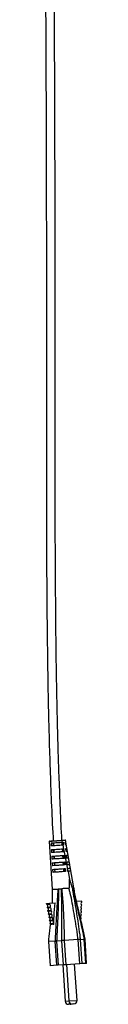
# Model space of a CAD drawing. Header units: millimetres. Extents: x 474 to 887, y -124 to 769.
# Tile 2 of 7: x 659 to 669, y -124 to 99. Entities that reach past the tile are written whole.
import ezdxf

# ---------------------------------------------------------------- set-up
doc = ezdxf.new("R2010")
doc.units = ezdxf.units.MM

msp = doc.modelspace()

# ---------------------------------------------------------------- linework, layer by layer
at = {"color": 7, "linetype": 'Continuous', "lineweight": 25}
for p, q in [((660.61, -87.35), (661.32, -98.28)), ((661.06, -87.75), (661.09, -88.43)), ((661.13, -89.25), (661.17, -89.93)), ((661.57, -88.4), (661.53, -87.72)), ((661.56, -87.72), (661.6, -88.4)), ((661.67, -89.89), (661.63, -89.22)), ((661.65, -89.21), (661.69, -89.89)), ((663.48, -87.23), (663.56, -87.59)), ((663.48, -87.23), (663.48, -87.23)), ((663.59, -88.26), (663.55, -87.53)), ((663.56, -87.59), (663.76, -87.57)), ((663.68, -89.76), (663.64, -89.08)), ((663.73, -88.26), (663.69, -87.58)), ((663.82, -88.25), (663.69, -88.26)), ((663.69, -88.26), (663.86, -89.07)), ((663.76, -87.57), (663.82, -88.25)), ((663.83, -89.75), (663.78, -89.07)), ((663.86, -89.07), (663.9, -89.07)), ((663.9, -89.07), (663.93, -89.44)), ((664.23, -87.54), (664.27, -87.54)), ((664.29, -88.22), (664.23, -87.54)), ((664.41, -88.21), (664.27, -87.54)), ((664.41, -88.21), (664.29, -88.22)), ((666.22, -97.95), (664.35, -87.1)), ((664.37, -89.03), (664.57, -89.02)), ((664.44, -89.71), (664.37, -89.03)), ((664.71, -89.69), (664.57, -89.02)), ((661.21, -90.75), (661.25, -91.43)), ((661.77, -91.39), (661.73, -90.71)), ((661.74, -90.71), (661.78, -91.39)), ((663.77, -91.26), (663.73, -90.58)), ((663.93, -91.25), (663.88, -90.57)), ((663.93, -89.44), (663.96, -89.74)), ((663.93, -89.44), (664.87, -94.1)), ((664.03, -90.56), (664.08, -91.24)), ((664.71, -89.69), (664.44, -89.71)), ((664.52, -90.53), (664.86, -90.51)), ((664.58, -91.21), (664.52, -90.53)), ((664.99, -91.18), (664.86, -90.51)), ((661.3, -92.24), (661.34, -92.92)), ((661.38, -93.74), (661.42, -94.42)), ((661.87, -92.89), (661.82, -92.21)), ((661.83, -92.21), (661.85, -92.61)), ((661.97, -94.39), (661.92, -93.71)), ((663.86, -92.76), (663.82, -92.08)), ((663.95, -94.25), (663.91, -93.58)), ((664.03, -92.75), (663.98, -92.07)), ((664.13, -94.24), (664.08, -93.56)), ((664.15, -92.06), (664.21, -92.73)), ((664.27, -93.55), (664.33, -94.23)), ((664.73, -92.7), (664.66, -92.02)), ((664.87, -94.1), (664.81, -93.52)), ((665.27, -92.66), (665.14, -91.99)), ((665.54, -94.15), (665.42, -93.48)), ((664.87, -94.19), (664.87, -94.1)), ((664.89, -94.19), (664.87, -94.19)), ((664.89, -94.19), (665.24, -95.94)), ((665.87, -97.98), (665.96, -97.97)), ((660.04, -101.46), (660.66, -101.41)), ((660.09, -101.71), (660.04, -101.46)), ((660.09, -101.71), (660.71, -101.66)), ((660.2, -102.34), (660.82, -102.3)), ((660.22, -102.45), (660.2, -102.34)), ((660.22, -102.45), (660.84, -102.4)), ((660.66, -101.41), (661.97, -101.33)), ((660.71, -101.66), (660.66, -101.41)), ((660.84, -102.4), (660.82, -102.3)), ((668.02, -100.93), (666.81, -101.01)), ((667.95, -102.68), (667.96, -102.58)), ((667.98, -101.93), (667.99, -101.83)), ((668.01, -101.18), (668.02, -100.93)), ((660.33, -103.08), (660.95, -103.04)), ((660.34, -103.18), (660.33, -103.08)), ((660.34, -103.18), (660.96, -103.14)), ((660.46, -103.82), (661.08, -103.77)), ((660.48, -103.93), (660.46, -103.82)), ((660.48, -103.93), (661.1, -103.88)), ((660.59, -104.55), (661.21, -104.51)), ((660.61, -104.67), (660.59, -104.55)), ((660.61, -104.67), (661.23, -104.62)), ((660.96, -103.14), (660.95, -103.04)), ((661.1, -103.88), (661.08, -103.77)), ((661.23, -104.62), (661.21, -104.51)), ((667.85, -104.94), (667.86, -104.82)), ((667.89, -104.19), (667.89, -104.07)), ((667.92, -103.43), (667.92, -103.32)), ((660.72, -105.29), (661.34, -105.25)), ((660.74, -105.41), (660.72, -105.29)), ((660.74, -105.41), (661.36, -105.36)), ((660.85, -106.03), (661.47, -105.99)), ((660.87, -106.15), (660.85, -106.03)), ((660.87, -106.15), (661.49, -106.11)), ((661.36, -105.36), (661.34, -105.25)), ((661.49, -106.11), (661.47, -105.99)), ((662.01, -110.01), (660.47, -110.11)), ((660.47, -110.07), (660.83, -115.6)), ((660.47, -110.11), (660.84, -115.6)), ((662.37, -115.49), (662.01, -110.01)), ((662.01, -110.01), (662.01, -110.01)), ((663.48, -109.91), (662.29, -109.99)), ((662.29, -109.99), (662.29, -109.99)), ((662.29, -109.99), (662.66, -115.48)), ((663.48, -109.91), (663.48, -109.91)), ((663.84, -115.4), (663.48, -109.91)), ((667.18, -109.67), (664.03, -109.87)), ((664.03, -109.87), (664.03, -109.87)), ((664.03, -109.87), (664.39, -115.36)), ((667.18, -109.67), (667.18, -109.67)), ((667.54, -115.15), (667.18, -109.67)), ((667.67, -109.63), (668.59, -109.57)), ((667.67, -109.63), (667.67, -109.63)), ((667.67, -109.63), (668.04, -115.12)), ((668.59, -109.57), (668.59, -109.57)), ((668.95, -115.06), (668.59, -109.57)), ((669.11, -115.05), (668.75, -109.56)), ((660.84, -115.6), (660.83, -115.6)), ((662.37, -115.49), (660.84, -115.6)), ((662.66, -115.48), (662.37, -115.49)), ((663.84, -115.4), (662.66, -115.48)), ((663.68, -115.41), (664.23, -123.64)), ((664.39, -115.36), (663.84, -115.4)), ((667.54, -115.15), (664.39, -115.36)), ((664.51, -115.35), (665.06, -123.59)), ((666.93, -123.46), (666.39, -115.23)), ((668.04, -115.12), (667.54, -115.15)), ((668.95, -115.06), (668.04, -115.12)), ((669.11, -115.05), (668.95, -115.06)), ((665.24, -124.33), (665.02, -124.34)), ((665.4, -124.31), (665.24, -124.33)), ((666.23, -124.26), (665.86, -124.28))]:
    msp.add_line(p, q, dxfattribs=at)
at = {"color": 8, "linetype": 'Continuous', "lineweight": 25}
for p, q in [((664.23, -123.64), (665.06, -123.59)), ((665.06, -123.59), (666.93, -123.46))]:
    msp.add_line(p, q, dxfattribs=at)
at = {"color": 8, "linetype": 'Continuous', "lineweight": 25, "flags": 128}
msp.add_lwpolyline([(664.35, -87.18), (664.3, -87.18), (664.02, -87.19), (663.58, -87.22), (663.48, -87.23), (663.48, -87.23), (663.48, -87.23)], dxfattribs=at)
at = {"color": 7, "linetype": 'Continuous', "lineweight": 25, "flags": 128}
for points in [[(667.74, -105.04), (667.78, -104.99), (667.85, -104.94)], [(665.4, -124.31), (665.55, -124.29), (665.63, -124.26)]]:
    msp.add_lwpolyline(points, dxfattribs=at)
at = {"color": 7, "linetype": 'Continuous', "lineweight": 25}
for centre, radius, start, end in [((660.72, -87.43), 0.1, 92.9905, 185.6415), ((664.27, -87.19), 0.1, 11.2761, 93.8048), ((510.14, -141.79), 161.85, 11.486, 15.5599), ((659.95, -102.06), 0.379, 311.5569, 68.3999), ((660.07, -102.8), 0.379, 311.5586, 67.9605), ((660.57, -102.02), 0.379, 311.5569, 68.3999), ((660.7, -102.76), 0.379, 311.5586, 67.9605), ((668.14, -103.01), 0.379, 119.1575, 235.1209), ((668.17, -102.26), 0.379, 119.5959, 235.9978), ((668.2, -101.51), 0.379, 119.1565, 235.9995), ((660.2, -103.54), 0.379, 312.4355, 68.3989), ((660.33, -104.27), 0.379, 312.8831, 67.0737), ((660.46, -105.01), 0.379, 313.3294, 66.6273), ((660.82, -103.49), 0.379, 312.4355, 68.3989), ((660.95, -104.23), 0.379, 312.8831, 67.0737), ((661.08, -104.97), 0.379, 313.3294, 66.6273), ((668.08, -104.51), 0.379, 120.9291, 234.227), ((668.11, -103.76), 0.379, 120.4827, 234.6733), ((660.58, -105.75), 0.379, 313.778, 66.1787), ((660.71, -106.49), 0.376, 36.3738, 65.8965), ((661.21, -105.71), 0.379, 313.778, 66.1787), ((661.34, -106.45), 0.376, 33.8957, 65.8914), ((664.97, -123.59), 0.75, 183.7782, 273.7782), ((665.81, -123.54), 0.75, 183.7782, 273.7782), ((666.19, -123.51), 0.75, 273.7782, 3.7782)]:
    msp.add_arc(centre, radius, start, end, dxfattribs=at)
for points, knots in [([(663.68, 576.03), (663.67, 575.91), (663.61, 574.48), (663.54, 571.89), (663.46, 568.36), (663.42, 565.21), (663.4, 562.38), (663.4, 559.74), (663.42, 557.28), (663.45, 555.01), (663.48, 553.03), (663.55, 549.63), (663.7, 544.65), (664.03, 536.24), (664.52, 526.03), (664.69, 514.48), (664.31, 503.33), (663.73, 492.55), (663.12, 481.68), (662.27, 465.68), (661.35, 444.53), (660.49, 418.23), (659.69, 384.93), (659.11, 344.64), (658.84, 297.41), (658.86, 245.92), (659.18, 190.23), (659.65, 130.36), (659.91, 86.13), (659.97, 57.46), (659.98, 44.34), (659.99, 31.21), (659.98, 18.09), (659.97, 4.98), (659.98, -6.8), (660, -17.09), (660.03, -23.89), (660.05, -28.53), (660.07, -31.32), (660.1, -34.41), (660.13, -37.9), (660.18, -41.98), (660.24, -46.68), (660.32, -52.03), (660.44, -57.9), (660.6, -64.28), (660.81, -71.19), (661.1, -78.62), (661.34, -84.04), (661.52, -86.98), (661.53, -87.27)], [0, 0, 0, 0, 0.000543, 0.006444, 0.011739, 0.016482, 0.020725, 0.02451, 0.028438, 0.03184, 0.034763, 0.037399, 0.047196, 0.057333, 0.075417, 0.093413, 0.109557, 0.125852, 0.14226, 0.158762, 0.1983, 0.237969, 0.277765, 0.348933, 0.420153, 0.491316, 0.581763, 0.671995, 0.762021, 0.781807, 0.801594, 0.821375, 0.841163, 0.860946, 0.880634, 0.894449, 0.907455, 0.911377, 0.91543, 0.920081, 0.925347, 0.931228, 0.938522, 0.946588, 0.95543, 0.965053, 0.975464, 0.986672, 0.998692, 1, 1, 1, 1]), ([(663.52, -87.14), (663.52, -87.13), (663.38, -84.73), (663.17, -80.12), (662.9, -73.48), (662.69, -67.37), (662.54, -61.8), (662.42, -56.77), (662.33, -52.26), (662.26, -48.25), (662.17, -41.78), (662.08, -32.6), (661.99, -17.21), (661.97, 1.64), (662.01, 42.83), (661.89, 100.27), (661.29, 174), (660.9, 234.82), (660.83, 285.5), (660.98, 325.98), (661.39, 366.45), (662.06, 402.39), (662.96, 433.77), (664, 460.52), (665.17, 482.69), (666.16, 500.26), (666.71, 513.31), (666.56, 523.61), (666.27, 531.18), (666.05, 536.01), (665.86, 540.66), (665.72, 544.19), (665.64, 546.72), (665.59, 548.54), (665.53, 550.68), (665.48, 553.22), (665.43, 556.01), (665.41, 559.03), (665.4, 562.28), (665.43, 565.96), (665.5, 570.13), (665.58, 573.51), (665.66, 575.5), (665.68, 575.93)], [0, 0, 0, 0, 0.000067, 0.010869, 0.020874, 0.030093, 0.038534, 0.046072, 0.052867, 0.058923, 0.064243, 0.082102, 0.100456, 0.133887, 0.167332, 0.286795, 0.393685, 0.500876, 0.561883, 0.622943, 0.683978, 0.744975, 0.785519, 0.825956, 0.866077, 0.885931, 0.90558, 0.925135, 0.932486, 0.939851, 0.947042, 0.953502, 0.955843, 0.958513, 0.961724, 0.965534, 0.970011, 0.974313, 0.979195, 0.984725, 0.99098, 0.998048, 1, 1, 1, 1]), ([(663.48, -87.23), (663.48, -87.23), (663.33, -87.24), (662.96, -87.27), (662.35, -87.31), (661.73, -87.36), (661.19, -87.39), (660.81, -87.42), (660.62, -87.43), (660.63, -87.43), (660.64, -87.43)], [0, 0, 0, 0, 0.000008, 0.136743, 0.296945, 0.455823, 0.6133, 0.771987, 0.930521, 1, 1, 1, 1]), ([(660.73, -87.32), (660.73, -87.32), (660.72, -87.33), (660.89, -87.31), (661.25, -87.29), (661.76, -87.26), (662.35, -87.22), (662.94, -87.18), (663.27, -87.16), (663.43, -87.15)], [0, 0, 0, 0, 0.0608414, 0.2208698, 0.3809546, 0.5398953, 0.7003261, 0.8620384, 1, 1, 1, 1]), ([(661.06, -87.75), (661.21, -87.74), (661.51, -87.72), (662.13, -87.68), (662.79, -87.64), (663.27, -87.6), (663.51, -87.59), (663.56, -87.59)], [0, 0, 0, 0, 0.2343983, 0.4687488, 0.7052149, 0.944534, 1, 1, 1, 1]), ([(663.69, -88.26), (663.47, -88.27), (663.02, -88.3), (662.28, -88.35), (661.59, -88.4), (661.26, -88.42), (661.09, -88.43)], [0, 0, 0, 0, 0.250579, 0.501187, 0.750079, 1, 1, 1, 1]), ([(661.13, -89.25), (661.29, -89.24), (661.61, -89.22), (662.28, -89.17), (663.02, -89.12), (663.56, -89.09), (663.82, -89.07), (663.86, -89.07)], [0, 0, 0, 0, 0.2318365, 0.4632199, 0.7078008, 0.9672818, 1, 1, 1, 1]), ([(663.43, -87.15), (663.61, -87.13), (663.95, -87.11), (664.22, -87.09), (664.24, -87.09), (664.25, -87.09)], [0, 0, 0, 0, 0.391072, 0.725775, 1, 1, 1, 1]), ([(663.43, -87.15), (663.43, -87.15), (663.44, -87.15), (663.45, -87.15), (663.46, -87.17), (663.48, -87.19), (663.48, -87.21), (663.48, -87.23)], [0, 0, 0, 0, 0.08921, 0.274075, 0.516052, 0.758026, 1, 1, 1, 1]), ([(663.96, -89.74), (663.66, -89.76), (663.07, -89.8), (662.19, -89.86), (661.54, -89.9), (661.27, -89.92), (661.17, -89.93)], [0, 0, 0, 0, 0.298365, 0.580418, 0.851884, 1, 1, 1, 1]), ([(661.21, -90.75), (661.38, -90.74), (661.7, -90.71), (662.4, -90.67), (663.2, -90.62), (663.75, -90.58), (664.03, -90.56)], [0, 0, 0, 0, 0.235453, 0.470121, 0.730117, 1, 1, 1, 1]), ([(664.08, -91.24), (663.78, -91.26), (663.13, -91.3), (662.21, -91.36), (661.58, -91.4), (661.34, -91.42), (661.25, -91.43)], [0, 0, 0, 0, 0.288928, 0.622257, 0.870996, 1, 1, 1, 1]), ([(664.99, -91.18), (664.9, -91.18), (664.8, -91.19), (664.61, -91.2), (664.58, -91.21)], [0, 0, 0, 0, 0.856164, 1, 1, 1, 1]), ([(661.3, -92.24), (661.46, -92.23), (661.79, -92.21), (662.52, -92.16), (663.33, -92.11), (663.89, -92.07), (664.15, -92.06)], [0, 0, 0, 0, 0.239324, 0.47764, 0.752535, 1, 1, 1, 1]), ([(664.21, -92.73), (663.78, -92.76), (663.03, -92.81), (662.09, -92.87), (661.57, -92.91), (661.38, -92.92), (661.34, -92.92)], [0, 0, 0, 0, 0.388527, 0.684303, 0.927664, 1, 1, 1, 1]), ([(661.38, -93.74), (661.58, -93.73), (661.98, -93.7), (663.01, -93.63), (663.81, -93.58), (664.27, -93.55)], [0, 0, 0, 0, 0.280123, 0.5787881, 1, 1, 1, 1]), ([(664.66, -92.02), (664.81, -92.01), (665.03, -92), (665.12, -91.99), (665.14, -91.99)], [0, 0, 0, 0, 0.705669, 1, 1, 1, 1]), ([(665.27, -92.66), (665.18, -92.67), (665.06, -92.68), (664.79, -92.7), (664.73, -92.7)], [0, 0, 0, 0, 0.772686, 1, 1, 1, 1]), ([(664.81, -93.52), (665.01, -93.5), (665.3, -93.48), (665.39, -93.48), (665.42, -93.48)], [0, 0, 0, 0, 0.708259, 1, 1, 1, 1]), ([(664.33, -94.23), (663.83, -94.26), (663.01, -94.32), (661.98, -94.38), (661.6, -94.41), (661.42, -94.42)], [0, 0, 0, 0, 0.449249, 0.734705, 1, 1, 1, 1]), ([(665.54, -94.15), (665.45, -94.15), (665.33, -94.16), (664.99, -94.19), (664.89, -94.19)], [0, 0, 0, 0, 0.701393, 1, 1, 1, 1]), ([(665.1, -98.03), (665.11, -98.03), (665.12, -98.02), (665.14, -98.01), (665.17, -97.97), (665.23, -97.75), (665.28, -97.07), (665.25, -96.42), (665.24, -95.94)], [0, 0, 0, 0, 0.007273, 0.016172, 0.031775, 0.082914, 0.322883, 1, 1, 1, 1]), ([(665.24, -95.94), (665.37, -96.43), (665.53, -96.98), (665.71, -97.57), (665.75, -97.71), (665.79, -97.81), (665.81, -97.88), (665.83, -97.93), (665.85, -97.96), (665.86, -97.97), (665.86, -97.98), (665.87, -97.98), (665.87, -97.98)], [0, 0, 0, 0, 0.689726, 0.789292, 0.856736, 0.90267, 0.934214, 0.963859, 0.978897, 0.989796, 0.997442, 1, 1, 1, 1]), ([(661.34, -98.28), (661.34, -98.28), (661.34, -98.28), (661.52, -98.26), (661.86, -98.24), (662.29, -98.21), (662.6, -98.19), (662.71, -98.18)], [0, 0, 0, 0, 0.1517, 0.388481, 0.625319, 0.862363, 1, 1, 1, 1]), ([(662.01, -110.01), (662.01, -110.01), (662.02, -109.9), (662.09, -108.83), (662.2, -106.82), (662.31, -104.43), (662.43, -102.41), (662.51, -100.77), (662.56, -99.71), (662.63, -98.88), (662.67, -98.56), (662.7, -98.31), (662.71, -98.23), (662.71, -98.19), (662.71, -98.18)], [0, 0, 0, 0, 0.000002, 0.024737, 0.259394, 0.494974, 0.631031, 0.766746, 0.912212, 0.937439, 0.981513, 0.990371, 0.998224, 1, 1, 1, 1]), ([(662.71, -98.18), (662.71, -98.19), (662.71, -98.23), (662.71, -98.31), (662.7, -98.56), (662.7, -99.11), (662.71, -99.86), (662.7, -100.9), (662.66, -102.29), (662.58, -104.04), (662.5, -105.9), (662.4, -107.91), (662.33, -109.3), (662.29, -109.99)], [0, 0, 0, 0, 0.001904, 0.009446, 0.018107, 0.060868, 0.144176, 0.227937, 0.363788, 0.500065, 0.666997, 0.833862, 1, 1, 1, 1]), ([(662.71, -98.18), (662.8, -98.18), (663.04, -98.16), (663.3, -98.15), (663.47, -98.13)], [0, 0, 0, 0, 0.348024, 1, 1, 1, 1]), ([(663.48, -109.91), (663.48, -109.79), (663.5, -109.01), (663.51, -107.6), (663.49, -105.75), (663.47, -104.08), (663.47, -102.54), (663.46, -101.2), (663.45, -100.19), (663.44, -99.45), (663.43, -98.86), (663.45, -98.39), (663.47, -98.14), (663.47, -98.13)], [0, 0, 0, 0, 0.028667, 0.182375, 0.337019, 0.491753, 0.607519, 0.723105, 0.835652, 0.889648, 0.943336, 0.998285, 1, 1, 1, 1]), ([(665.1, -98.03), (664.78, -98.05), (664.23, -98.08), (663.7, -98.12), (663.47, -98.13)], [0, 0, 0, 0, 0.576075, 1, 1, 1, 1]), ([(663.47, -98.13), (663.47, -98.14), (663.48, -98.39), (663.53, -99.07), (663.61, -99.97), (663.72, -101.14), (663.8, -102.48), (663.86, -104.03), (663.92, -105.7), (663.99, -107.56), (664.02, -108.98), (664.02, -109.76), (664.03, -109.87)], [0, 0, 0, 0, 0.002397, 0.056177, 0.16222, 0.275299, 0.391187, 0.507296, 0.662843, 0.818292, 0.972707, 1, 1, 1, 1]), ([(667.18, -109.67), (667.18, -109.67), (667.13, -109.29), (666.98, -108.08), (666.68, -106.09), (666.25, -103.71), (665.87, -101.35), (665.55, -99.69), (665.22, -98.59), (665.13, -98.16), (665.1, -98.03), (665.1, -98.03)], [0, 0, 0, 0, 0.0000012, 0.0879052, 0.2894458, 0.4917744, 0.6950022, 0.8983205, 0.9672342, 0.9999977, 1, 1, 1, 1]), ([(665.87, -97.98), (665.87, -97.98), (665.89, -98.13), (665.95, -98.6), (666.14, -99.71), (666.45, -101.4), (666.83, -103.74), (667.19, -106.1), (667.47, -108.07), (667.63, -109.27), (667.67, -109.63), (667.67, -109.63)], [0, 0, 0, 0, 0.000002, 0.036467, 0.113516, 0.31418, 0.51505, 0.714899, 0.914008, 0.999999, 1, 1, 1, 1]), ([(668.59, -109.57), (668.52, -109.18), (668.29, -107.96), (667.85, -105.97), (667.3, -103.59), (666.74, -101.25), (666.31, -99.59), (666.06, -98.52), (665.99, -98.15), (665.97, -98.01), (665.97, -97.97), (665.96, -97.97)], [0, 0, 0, 0, 0.095396, 0.297245, 0.499457, 0.702537, 0.905919, 0.967203, 0.991037, 0.998994, 1, 1, 1, 1]), ([(666.14, -97.96), (666.15, -97.96), (666.21, -97.95), (666.18, -97.96), (666.16, -97.96)], [0, 0, 0, 0, 0.107532, 1, 1, 1, 1]), ([(666.79, -100.92), (666.7, -100.49), (666.55, -99.84), (666.35, -98.84), (666.27, -98.26), (666.22, -97.95)], [0, 0, 0, 0, 0.477313, 0.726788, 1, 1, 1, 1]), ([(661.32, -98.28), (661.32, -98.6), (661.33, -99.22), (661.29, -100.27), (661.27, -100.95), (661.26, -101.37)], [0, 0, 0, 0, 0.288404, 0.565269, 1, 1, 1, 1]), ([(661.65, -106.24), (661.67, -105.62), (661.73, -103.98), (661.88, -102.34), (661.97, -101.33)], [0, 0, 0, 0, 0.378555, 1, 1, 1, 1]), ([(667.21, -102.77), (667.16, -102.56), (667.03, -102.01), (666.89, -101.36), (666.79, -100.93), (666.79, -100.92)], [0, 0, 0, 0, 0.378963, 0.990011, 1, 1, 1, 1]), ([(660.91, -106.17), (660.87, -106.39), (660.77, -107.02), (660.61, -108.11), (660.53, -109), (660.48, -109.45)], [0, 0, 0, 0, 0.217276, 0.607293, 1, 1, 1, 1]), ([(661.65, -106.24), (661.6, -106.23), (661.39, -106.16), (661.17, -106.17), (661.05, -106.24), (661.02, -106.27)], [0, 0, 0, 0, 0.151015, 0.755584, 1, 1, 1, 1]), ([(660.48, -109.45), (660.48, -109.53), (660.47, -109.67), (660.46, -109.85), (660.46, -109.97), (660.46, -110.05), (660.47, -110.09), (660.47, -110.11), (660.47, -110.11), (660.47, -110.11)], [0, 0, 0, 0, 0.319436, 0.538964, 0.736057, 0.857166, 0.921857, 0.975236, 1, 1, 1, 1]), ([(662.01, -110.01), (662.01, -110.01), (662.03, -110), (662.09, -110), (662.22, -109.99), (662.29, -109.99)], [0, 0, 0, 0, 0.068779, 0.501415, 1, 1, 1, 1]), ([(664.03, -109.87), (664, -109.87), (663.89, -109.88), (663.69, -109.89), (663.55, -109.9), (663.48, -109.91)], [0, 0, 0, 0, 0.133768, 0.566878, 1, 1, 1, 1]), ([(667.67, -109.63), (667.66, -109.63), (667.6, -109.64), (667.44, -109.64), (667.27, -109.66), (667.18, -109.67)], [0, 0, 0, 0, 0.081875, 0.513405, 1, 1, 1, 1]), ([(668.75, -109.56), (668.74, -109.56), (668.73, -109.56), (668.64, -109.57), (668.59, -109.57)], [0, 0, 0, 0, 0.487449, 1, 1, 1, 1])]:
    msp.add_open_spline(points, degree=3, knots=knots, dxfattribs=at)
at = {"color": 8, "linetype": 'Continuous', "lineweight": 25}
msp.add_open_spline([(665.96, -97.97), (665.97, -97.97), (665.97, -98.01), (666, -98.15), (666.03, -98.28), (666.05, -98.38)], degree=3, knots=[0, 0, 0, 0, 0.030122, 0.271557, 1, 1, 1, 1], dxfattribs=at)

doc.saveas('drawing.dxf')
